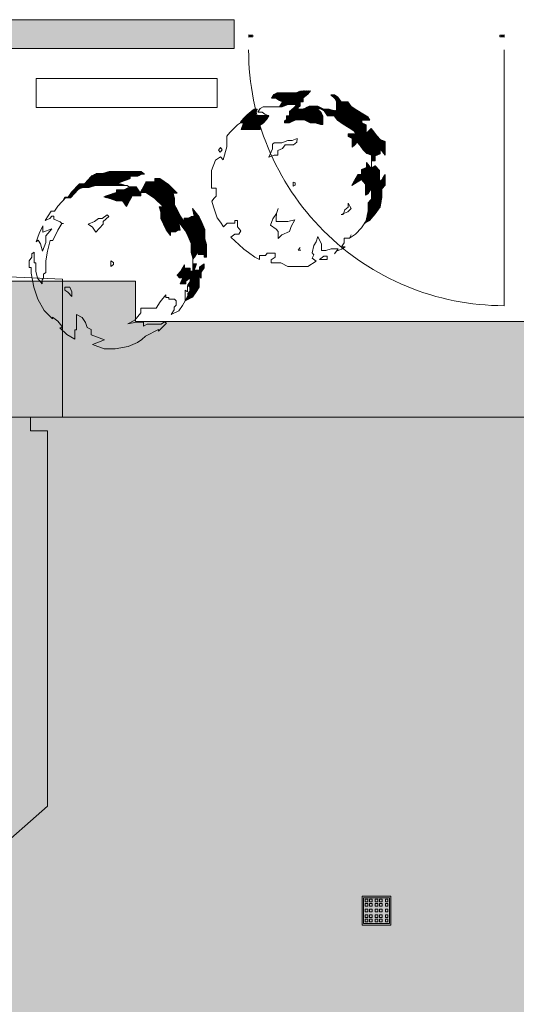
# Model space of a CAD drawing. Header units: millimetres. Extents: x -117530 to 51532, y -61772 to 24900.
# Tile 140 of 175: x -9905 to -8176, y -32708 to -29282. Entities that reach past the tile are written whole.
import ezdxf

# ---------------------------------------------------------------- set-up
doc = ezdxf.new("R2010")
doc.units = ezdxf.units.MM
doc.header["$LTSCALE"] = 254
for name, color, linetype, lineweight in [('aanzicht-borstwering', 7, 'Continuous', 0), ('HATCH_REACTORS', 7, 'Continuous', 0), ('LAYER21', 7, 'Continuous', 0), ('LAYER31', 7, 'Continuous', 0), ('LAYER74', 7, 'Continuous', 0), ('LAYER90', 7, 'Continuous', 0), ('schaduw', 7, 'Continuous', 0)]:
    doc.layers.add(name, color=color, linetype=linetype, lineweight=lineweight)
doc.layers.add('drsn-maaiveld', color=7, linetype='Continuous', lineweight=0, true_color=0x0099ff)
pattern_1 = [(45.0000013, (10.607, -10.607), (10.60660195, -10.6066015), [])]

# ---------------------------------------------------------------- blocks, each defined once
blk = doc.blocks.new('Group-1')
at = {"layer": 'aanzicht-borstwering', "linetype": 'Continuous', "lineweight": 0, "true_color": 0xaaaaaa}
h = blk.add_hatch(color=253, dxfattribs=at)
h.paths.add_polyline_path([(-650362, -221133), (-674621, -221133), (-674621, -263892), (-645303, -263892), (-645303, -264151), (-637368, -264151), (-637368, -258372), (-607025, -258372), (-607025, -250519), (-602819, -249646), (-602819, -243075), (-593502, -243075), (-593502, -247765), (-577297, -247765), (-577297, -219924), (-616282, -219924), (-616282, -218954), (-639366, -218954), (-639366, -218810), (-650362, -218810)])
h.paths.add_polyline_path([(-617351, -249684), (-639221, -249684), (-639221, -245479), (-617351, -245479)])
at = {"layer": 'HATCH_REACTORS', "linetype": 'Continuous', "lineweight": 0}
h = blk.add_hatch(dxfattribs=at)
h.set_pattern_fill('ARKEY_normaala_9_1', style=0, pattern_type=2)
h.set_pattern_definition(pattern_1)
h.paths.add_polyline_path([(-603617, -210364), (-603516, -210480), (-603415, -210624), (-603286, -210756), (-603127, -210813), (-603123, -211010), (-602993, -211010), (-602993, -210837), (-602820, -210765), (-602820, -210592), (-602647, -210808), (-602647, -210333), (-602806, -210276), (-602935, -210144), (-603036, -210000), (-603137, -209884), (-603238, -209985), (-603310, -210057), (-603310, -209899), (-603310, -209755), (-603454, -209683), (-603454, -209596), (-603310, -209596), (-603180, -209596), (-603252, -209481), (-603425, -209380), (-603627, -209251), (-603828, -209121), (-603943, -208963), (-604176, -208963), (-604291, -208790), (-604407, -208718), (-604536, -208718), (-604392, -208848), (-604335, -208963), (-604335, -209265), (-604439, -209260), (-604608, -209208), (-604781, -209208), (-604996, -209107), (-605172, -209107), (-605285, -209107), (-605501, -209208), (-605674, -209208), (-605674, -209150), (-605602, -209092), (-605602, -208963), (-605501, -208963), (-605501, -208819), (-605343, -208689), (-605242, -208574), (-605583, -208583), (-605760, -208646), (-606408, -208646), (-606523, -208704), (-606598, -208833), (-606451, -208833), (-606351, -208905), (-606221, -208963), (-606323, -209126), (-606240, -209126), (-606039, -209054), (-605722, -209054), (-605823, -209169), (-605981, -209299), (-605981, -209443), (-606082, -209443), (-606082, -209572), (-606154, -209630), (-606154, -209688), (-606010, -209688), (-605765, -209587), (-605463, -209587), (-605261, -209688), (-605088, -209688), (-604901, -209745), (-604815, -209745), (-604815, -209443), (-604872, -209328), (-605016, -209198), (-604887, -209198), (-604771, -209270), (-604656, -209443), (-604423, -209443), (-604308, -209601), (-604107, -209731), (-603905, -209860), (-603732, -209961), (-603660, -210076), (-603934, -210076), (-603934, -210163), (-603790, -210235), (-603790, -210537), (-603718, -210465), (-603617, -210364)])
h = blk.add_hatch(dxfattribs=at)
h.set_pattern_fill('ARKEY_normaala_9_1', style=0, pattern_type=2)
h.set_pattern_definition(pattern_1)
h.paths.add_polyline_path([(-607654, -209918), (-607003, -209918), (-607003, -209774), (-606888, -209702), (-606773, -209572), (-606701, -209443), (-606713, -209438), (-607171, -209429), (-607102, -209208), (-607203, -209208), (-607303, -209280), (-607462, -209424), (-607577, -209539), (-607678, -209668), (-607683, -209688), (-607582, -209688), (-607654, -209918)])
h = blk.add_hatch(dxfattribs=at)
h.set_pattern_fill('ARKEY_normaala_9_1', style=0, pattern_type=2)
h.set_pattern_definition(pattern_1)
h.paths.add_polyline_path([(-603127, -212340), (-603243, -212469), (-603243, -212757), (-603308, -213101), (-603372, -213192), (-603195, -213086), (-602993, -212856), (-602820, -212611), (-602763, -212277), (-602763, -211989), (-602647, -211860), (-602647, -211485), (-602705, -211572), (-602763, -211672), (-602849, -211730), (-602849, -211341), (-602993, -211183), (-603127, -211265), (-603127, -211389), (-603127, -211288), (-603300, -211090), (-603300, -211245), (-603473, -211317), (-603473, -211490), (-603603, -211490), (-603804, -211864), (-603473, -211663), (-603329, -211821), (-603329, -211980), (-603329, -212210), (-603243, -212152), (-603185, -212052), (-603127, -211965), (-603127, -212138), (-603127, -212340)])
h = blk.add_hatch(dxfattribs=at)
h.set_pattern_fill('ARKEY_normaala_9_1', style=0, pattern_type=2)
h.set_pattern_definition(pattern_1)
h.paths.add_polyline_path([(-612732, -211864), (-611691, -211864), (-611748, -211845), (-611964, -211788), (-611734, -211701), (-611518, -211629), (-611518, -211543), (-611259, -211543), (-611128, -211477), (-611028, -211471), (-611143, -211384), (-612252, -211384), (-612483, -211456), (-612699, -211456), (-612859, -211528), (-613119, -211816), (-613291, -211816), (-613565, -212104), (-613680, -212277), (-613795, -212277), (-613871, -212401), (-613771, -212296), (-613599, -212296), (-613339, -212008), (-613179, -211936), (-613099, -211936), (-612963, -211936), (-612732, -211864)])
h = blk.add_hatch(dxfattribs=at)
h.set_pattern_fill('ARKEY_normaala_9_1', style=0, pattern_type=2)
h.set_pattern_definition(pattern_1)
h.paths.add_polyline_path([(-609835, -213146), (-609605, -213436), (-609504, -213638), (-609403, -213883), (-609403, -214200), (-609346, -214401), (-609346, -214437), (-609283, -214368), (-609154, -214152), (-609154, -214267), (-608952, -214267), (-608952, -214368), (-608866, -214368), (-608866, -213921), (-608923, -213720), (-608923, -213403), (-609024, -213158), (-609125, -212956), (-609355, -212666), (-609298, -212942), (-609384, -212942), (-609471, -213000), (-609643, -213000), (-609643, -213129), (-609787, -212928), (-609888, -212709), (-609975, -212536), (-609975, -212320), (-610032, -212133), (-609888, -212133), (-610191, -211831), (-610495, -211629), (-610668, -211629), (-610668, -211744), (-610971, -211744), (-611172, -212119), (-610975, -212109), (-610671, -212311), (-610368, -212613), (-610512, -212613), (-610455, -212800), (-610455, -213016), (-610267, -213408), (-610123, -213609), (-610123, -213480), (-609951, -213480), (-609864, -213422), (-609795, -213422), (-609835, -213146)])
h = blk.add_hatch(dxfattribs=at)
h.set_pattern_fill('ARKEY_normaala_9_1', style=0, pattern_type=2)
h.set_pattern_definition(pattern_1)
h.paths.add_polyline_path([(-611652, -212599), (-611451, -212224), (-611148, -212224), (-611148, -212109), (-611172, -212119), (-611316, -211917), (-611532, -211917), (-611508, -211951), (-611595, -211951), (-611739, -212023), (-611998, -212023), (-611998, -212109), (-612214, -212181), (-612444, -212268), (-612228, -212325), (-612012, -212397), (-611796, -212397), (-611652, -212599)])
h = blk.add_hatch(dxfattribs=at)
h.set_pattern_fill('ARKEY_normaala_9_1', style=0, pattern_type=2)
h.set_pattern_definition(pattern_1)
h.paths.add_polyline_path([(-609432, -215208), (-609522, -215349), (-609499, -215349), (-609442, -215407), (-609442, -215551), (-609514, -215623), (-609514, -215709), (-609605, -215877), (-609355, -215752), (-609226, -215565), (-609125, -215407), (-609125, -215030), (-609053, -215088), (-609053, -214886), (-608952, -214728), (-608952, -214598), (-609111, -214713), (-609111, -214814), (-609298, -214814), (-609211, -214598), (-609327, -214598), (-609346, -214579), (-609346, -214848), (-609432, -214848), (-609432, -214747), (-609634, -214747), (-609634, -214632), (-609763, -214848), (-609893, -214992), (-609807, -215078), (-609691, -215078), (-609778, -215294), (-609591, -215294), (-609591, -215193), (-609432, -215078), (-609432, -215208)])
at = {"layer": 'schaduw', "linetype": 'Continuous', "lineweight": 0, "true_color": 0x000000}
for points in [[(-577297, -247765), (-568747, -239978), (-568747, -211418), (-584415, -211418), (-589992, -216600), (-611343, -216600), (-611343, -215198), (-633778, -215198), (-633778, -214046), (-638693, -214046), (-638693, -211418), (-665837, -211418), (-674621, -221133), (-650362, -221133), (-650362, -218810), (-639366, -218810), (-639366, -218954), (-616282, -218954), (-616282, -219924), (-577297, -219924)], [(-639366, -221133), (-639366, -220567), (-616282, -220567), (-616282, -219924), (-614991, -219924), (-614991, -220404), (-614405, -220404), (-614405, -233460), (-616282, -235116), (-616282, -221133), (-639366, -221133)]]:
    blk.add_hatch(color=178, dxfattribs=at).paths.add_polyline_path(points)
at = {"layer": 'aanzicht-borstwering', "color": 17, "lineweight": 0, "elevation": -28800}
blk.add_lwpolyline([(-650362, -221133), (-674621, -221133), (-674621, -263892), (-645303, -263892), (-645303, -264151), (-637368, -264151), (-637368, -258372), (-607025, -258372), (-607025, -250519), (-602819, -249646), (-602819, -243075), (-593502, -243075), (-593502, -247765), (-577297, -247765), (-577297, -219924), (-616282, -219924), (-616282, -218954), (-639366, -218954), (-639366, -218810), (-650362, -218810)], close=True, dxfattribs=at)
at = {"layer": 'HATCH_REACTORS', "color": 17, "lineweight": 0, "flags": 128}
for points in [[(-603617, -210364), (-603516, -210480), (-603415, -210624), (-603286, -210756), (-603127, -210813), (-603123, -211010), (-602993, -211010), (-602993, -210837), (-602820, -210765), (-602820, -210592), (-602647, -210808), (-602647, -210333), (-602806, -210276), (-602935, -210144), (-603036, -210000), (-603137, -209884), (-603238, -209985), (-603310, -210057), (-603310, -209899), (-603310, -209755), (-603454, -209683), (-603454, -209596), (-603310, -209596), (-603180, -209596), (-603252, -209481), (-603425, -209380), (-603627, -209251), (-603828, -209121), (-603943, -208963), (-604176, -208963), (-604291, -208790), (-604407, -208718), (-604536, -208718), (-604392, -208848), (-604335, -208963), (-604335, -209265), (-604439, -209260), (-604608, -209208), (-604781, -209208), (-604996, -209107), (-605172, -209107), (-605285, -209107), (-605501, -209208), (-605674, -209208), (-605674, -209150), (-605602, -209092), (-605602, -208963), (-605501, -208963), (-605501, -208819), (-605343, -208689), (-605242, -208574), (-605583, -208583), (-605760, -208646), (-606408, -208646), (-606523, -208704), (-606598, -208833), (-606451, -208833), (-606351, -208905), (-606221, -208963), (-606323, -209126), (-606240, -209126), (-606039, -209054), (-605722, -209054), (-605823, -209169), (-605981, -209299), (-605981, -209443), (-606082, -209443), (-606082, -209572), (-606154, -209630), (-606154, -209688), (-606010, -209688), (-605765, -209587), (-605463, -209587), (-605261, -209688), (-605088, -209688), (-604901, -209745), (-604815, -209745), (-604815, -209443), (-604872, -209328), (-605016, -209198), (-604887, -209198), (-604771, -209270), (-604656, -209443), (-604423, -209443), (-604308, -209601), (-604107, -209731), (-603905, -209860), (-603732, -209961), (-603660, -210076), (-603934, -210076), (-603934, -210163), (-603790, -210235), (-603790, -210537), (-603718, -210465), (-603617, -210364)], [(-607654, -209918), (-607003, -209918), (-607003, -209774), (-606888, -209702), (-606773, -209572), (-606701, -209443), (-606713, -209438), (-607171, -209429), (-607102, -209208), (-607203, -209208), (-607303, -209280), (-607462, -209424), (-607577, -209539), (-607678, -209668), (-607683, -209688), (-607582, -209688), (-607654, -209918)], [(-603127, -212340), (-603243, -212469), (-603243, -212757), (-603308, -213101), (-603372, -213192), (-603195, -213086), (-602993, -212856), (-602820, -212611), (-602763, -212277), (-602763, -211989), (-602647, -211860), (-602647, -211485), (-602705, -211572), (-602763, -211672), (-602849, -211730), (-602849, -211341), (-602993, -211183), (-603127, -211265), (-603127, -211389), (-603127, -211288), (-603300, -211090), (-603300, -211245), (-603473, -211317), (-603473, -211490), (-603603, -211490), (-603804, -211864), (-603473, -211663), (-603329, -211821), (-603329, -211980), (-603329, -212210), (-603243, -212152), (-603185, -212052), (-603127, -211965), (-603127, -212138), (-603127, -212340)], [(-612732, -211864), (-611691, -211864), (-611748, -211845), (-611964, -211788), (-611734, -211701), (-611518, -211629), (-611518, -211543), (-611259, -211543), (-611128, -211477), (-611028, -211471), (-611143, -211384), (-612252, -211384), (-612483, -211456), (-612699, -211456), (-612859, -211528), (-613119, -211816), (-613291, -211816), (-613565, -212104), (-613680, -212277), (-613795, -212277), (-613871, -212401), (-613771, -212296), (-613599, -212296), (-613339, -212008), (-613179, -211936), (-613099, -211936), (-612963, -211936), (-612732, -211864)], [(-609835, -213146), (-609605, -213436), (-609504, -213638), (-609403, -213883), (-609403, -214200), (-609346, -214401), (-609346, -214437), (-609283, -214368), (-609154, -214152), (-609154, -214267), (-608952, -214267), (-608952, -214368), (-608866, -214368), (-608866, -213921), (-608923, -213720), (-608923, -213403), (-609024, -213158), (-609125, -212956), (-609355, -212666), (-609298, -212942), (-609384, -212942), (-609471, -213000), (-609643, -213000), (-609643, -213129), (-609787, -212928), (-609888, -212709), (-609975, -212536), (-609975, -212320), (-610032, -212133), (-609888, -212133), (-610191, -211831), (-610495, -211629), (-610668, -211629), (-610668, -211744), (-610971, -211744), (-611172, -212119), (-610975, -212109), (-610671, -212311), (-610368, -212613), (-610512, -212613), (-610455, -212800), (-610455, -213016), (-610267, -213408), (-610123, -213609), (-610123, -213480), (-609951, -213480), (-609864, -213422), (-609795, -213422), (-609835, -213146)], [(-611652, -212599), (-611451, -212224), (-611148, -212224), (-611148, -212109), (-611172, -212119), (-611316, -211917), (-611532, -211917), (-611508, -211951), (-611595, -211951), (-611739, -212023), (-611998, -212023), (-611998, -212109), (-612214, -212181), (-612444, -212268), (-612228, -212325), (-612012, -212397), (-611796, -212397), (-611652, -212599)], [(-609432, -215208), (-609522, -215349), (-609499, -215349), (-609442, -215407), (-609442, -215551), (-609514, -215623), (-609514, -215709), (-609605, -215877), (-609355, -215752), (-609226, -215565), (-609125, -215407), (-609125, -215030), (-609053, -215088), (-609053, -214886), (-608952, -214728), (-608952, -214598), (-609111, -214713), (-609111, -214814), (-609298, -214814), (-609211, -214598), (-609327, -214598), (-609346, -214579), (-609346, -214848), (-609432, -214848), (-609432, -214747), (-609634, -214747), (-609634, -214632), (-609763, -214848), (-609893, -214992), (-609807, -215078), (-609691, -215078), (-609778, -215294), (-609591, -215294), (-609591, -215193), (-609432, -215078), (-609432, -215208)]]:
    blk.add_lwpolyline(points, close=True, dxfattribs=at)
at = {"layer": 'LAYER21', "color": 17, "linetype": 'Continuous', "lineweight": 0}
blk.add_line((-608547, -210986, -28800), (-608691, -211346, -28800), dxfattribs=at)
at = {"layer": 'LAYER21', "color": 17, "linetype": 'Continuous', "lineweight": 0, "flags": 128}
for points in [[(-605045, -214502), (-605189, -214401), (-605131, -214286), (-605189, -214214), (-605131, -213955), (-605045, -213825), (-604987, -213638), (-604858, -213912), (-604858, -214128), (-604714, -214128), (-604524, -214070), (-604279, -214070), (-604409, -214243), (-604338, -214149), (-604164, -214084), (-604035, -213998), (-604164, -213998), (-604078, -213868), (-604078, -213696), (-603891, -213696), (-603833, -213580), (-603891, -213696), (-603675, -213566), (-603473, -213336), (-603300, -213091), (-603243, -212757), (-603243, -212469), (-603127, -212340), (-603127, -211965), (-603185, -212052), (-603243, -212152), (-603329, -212210), (-603329, -211821), (-603473, -211663), (-603804, -211864), (-603603, -211490), (-603473, -211490), (-603473, -211317), (-603300, -211245), (-603300, -211072), (-603127, -211288), (-603127, -211389), (-603127, -210813), (-603286, -210756), (-603415, -210624), (-603516, -210480), (-603617, -210364), (-603718, -210465), (-603790, -210537), (-603790, -210235), (-603934, -210163), (-603934, -210076), (-603660, -210076), (-603732, -209961), (-603905, -209860), (-604308, -209601), (-604423, -209443), (-604656, -209443), (-604771, -209270), (-604887, -209198), (-605016, -209198), (-604872, -209328), (-604815, -209443), (-604815, -209745), (-604901, -209745), (-605088, -209688), (-605261, -209688), (-605463, -209587), (-605765, -209587), (-605981, -209688), (-606154, -209688), (-606154, -209630), (-606082, -209572), (-606082, -209443), (-605981, -209443), (-605981, -209299), (-605823, -209169), (-605722, -209054), (-606039, -209054), (-606240, -209126), (-606888, -209126), (-607003, -209184), (-607078, -209313), (-606931, -209313), (-606831, -209385), (-606701, -209443), (-606773, -209572), (-606888, -209702), (-607003, -209774), (-607003, -209918), (-607654, -209918), (-607582, -209688), (-607683, -209688), (-607783, -209760), (-607942, -209904), (-608057, -210019), (-608158, -210148), (-608158, -210523), (-608287, -210972), (-608374, -210871), (-608547, -210986)], [(-605707, -210235), (-605880, -210307), (-606039, -210307), (-606240, -210379), (-606514, -210379), (-606571, -210436), (-606571, -210595), (-606701, -210885), (-606514, -210813), (-606384, -210813), (-606384, -210655), (-606226, -210580), (-606125, -210451), (-605837, -210451), (-605722, -210364), (-605707, -210235)], [(-608374, -210552), (-608446, -210640), (-608388, -210712), (-608316, -210624), (-608374, -210552)], [(-608691, -211346), (-608691, -211965), (-608532, -211965), (-608532, -212239), (-608604, -212311), (-608676, -212412), (-608619, -212613), (-608561, -212786), (-608489, -212988), (-608374, -213148), (-608273, -213307), (-608143, -213177), (-607884, -213177), (-607884, -213091), (-607783, -213091), (-607783, -213307), (-607668, -213451), (-607740, -213566), (-607884, -213566), (-608014, -213667), (-607870, -213811), (-607740, -213926), (-607567, -214084), (-607409, -214200), (-607179, -214358), (-607020, -214444), (-607020, -214300), (-606816, -214300), (-606759, -214228), (-606471, -214228), (-606471, -214358), (-606615, -214459), (-606615, -214560), (-606283, -214560), (-606039, -214689), (-605333, -214689), (-605045, -214502)], [(-612833, -217399), (-612430, -217557), (-612041, -217557), (-611595, -217471), (-611263, -217327), (-611263, -217327), (-611119, -217226), (-610990, -217111), (-610541, -216880), (-610541, -216938), (-610253, -216664), (-610325, -216607), (-610440, -216693), (-610932, -216693), (-611062, -216765), (-611062, -216621), (-611307, -216621), (-611609, -216679), (-611364, -216549), (-611148, -216304), (-611148, -216132), (-610613, -216132), (-610483, -215916), (-610282, -215668), (-610282, -215769), (-610181, -215769), (-610181, -215829), (-609979, -215829), (-609922, -215887), (-609922, -216031), (-609994, -216103), (-609994, -216189), (-610095, -216362), (-609835, -216232), (-609706, -216045), (-609605, -215887), (-609605, -215510), (-609533, -215568), (-609533, -215366), (-609432, -215208), (-609432, -215078), (-609591, -215193), (-609591, -215294), (-609778, -215294), (-609691, -215078), (-609807, -215078), (-609893, -214992), (-609763, -214848), (-609634, -214632), (-609634, -214747), (-609432, -214747), (-609432, -214848), (-609346, -214848), (-609346, -214401), (-609403, -214200), (-609403, -214128), (-609403, -213883), (-609504, -213638), (-609605, -213436), (-609835, -213146), (-609778, -213422), (-609864, -213422), (-609951, -213480), (-610123, -213480), (-610123, -213609), (-610267, -213408), (-610455, -213016), (-610455, -212800), (-610512, -212613), (-610368, -212613), (-610671, -212311), (-610975, -212109), (-611148, -212109), (-611148, -212224), (-611451, -212224), (-611652, -212599), (-611796, -212397), (-612012, -212397), (-612228, -212325), (-612444, -212268), (-612214, -212181), (-611998, -212109), (-611998, -212023), (-611739, -212023), (-611595, -211951), (-611508, -211951), (-611623, -211864), (-612732, -211864), (-612963, -211936), (-613179, -211936), (-613339, -212008), (-613599, -212296), (-613771, -212296), (-614045, -212584), (-614160, -212757), (-614275, -212757), (-614477, -213088), (-614319, -213016), (-614247, -212930), (-614175, -212930), (-614175, -213045), (-613959, -213132), (-613901, -213189)], [(-605851, -211749), (-605851, -211893), (-605779, -211857), (-605779, -211778), (-605851, -211749)], [(-682781, -212140), (-613882, -215124), (-613882, -219924)], [(-606370, -212671), (-606427, -212844), (-606557, -213031), (-606643, -213249), (-606442, -213393), (-606370, -213465), (-606370, -213710), (-606240, -213580), (-605981, -213465), (-605923, -213292), (-605794, -213060), (-606039, -213120), (-606442, -213120), (-606442, -213002), (-606427, -212844)], [(-603934, -212484), (-603934, -212628), (-604049, -212714), (-604107, -212872), (-604179, -212872), (-603948, -212786), (-603833, -212671), (-603934, -212484)], [(-612718, -213494), (-612588, -213350), (-612459, -213218), (-612459, -213117), (-612271, -212944), (-612329, -212887), (-612502, -213016), (-612631, -213016), (-612761, -213117), (-612991, -213218), (-612833, -213319), (-612718, -213494)], [(-613843, -213189), (-613901, -213189), (-614045, -213422), (-614218, -213782), (-614304, -213782), (-614405, -214156), (-614463, -214488), (-614463, -214891), (-614535, -214948), (-614535, -215092), (-614592, -215150), (-614592, -215294), (-614751, -215092), (-614808, -214848), (-614808, -214560), (-614866, -214560), (-614866, -214560), (-614866, -214185), (-614952, -214243), (-614952, -214358), (-615039, -214488), (-615039, -214718), (-614967, -214718), (-614967, -214920), (-614967, -214920), (-614880, -215409), (-614736, -215829), (-614520, -216218), (-614232, -216506), (-614232, -216448), (-614045, -216592), (-613901, -216765), (-613901, -216823), (-613973, -216823), (-613973, -216823), (-613728, -217053), (-613455, -217212), (-613455, -216895), (-613397, -216895), (-613397, -216362), (-613193, -216463), (-613078, -216636), (-613020, -216808), (-612876, -216880), (-612876, -217068), (-612415, -217240), (-612833, -217399)], [(-614578, -214156), (-614463, -213854), (-614463, -213624), (-614247, -213379), (-614563, -213494), (-614563, -213276), (-614693, -213537), (-614794, -213825), (-614722, -213768), (-614650, -213897), (-614578, -214156)], [(-605607, -214027), (-605679, -214113), (-605578, -214113), (-605578, -214113)], [(-604930, -214444), (-604800, -214444), (-604800, -214444), (-604671, -214444), (-604671, -214329), (-604786, -214329), (-604930, -214444)], [(-612199, -214488), (-612199, -214689), (-612099, -214617), (-612099, -214545), (-612199, -214488)], [(-613627, -215409), (-613800, -215409), (-613800, -215510), (-613699, -215582), (-613555, -215726), (-613555, -215568), (-613627, -215409)]]:
    blk.add_lwpolyline(points, dxfattribs=at)
at = {"layer": 'LAYER90', "color": 17, "linetype": 'Continuous', "lineweight": 0, "flags": 128}
for points in [[(-603156, -211576), (-603156, -211663), (-603156, -211749), (-603156, -211663), (-603099, -211663), (-603156, -211576)], [(-610267, -213060), (-610138, -213060), (-610210, -212944), (-610267, -213060)]]:
    blk.add_lwpolyline(points, dxfattribs=at)
at = {"layer": 'schaduw', "color": 17, "lineweight": 0, "flags": 128}
for points in [[(-577297, -247765), (-568747, -239978), (-568747, -211418), (-584415, -211418), (-589992, -216600), (-611343, -216600), (-611343, -215198), (-633778, -215198), (-633778, -214046), (-638693, -214046), (-638693, -211418), (-665837, -211418), (-674621, -221133), (-650362, -221133), (-650362, -218810), (-639366, -218810), (-639366, -218954), (-616282, -218954), (-616282, -219924), (-577297, -219924)], [(-639366, -221133), (-639366, -220567), (-616282, -220567), (-616282, -219924), (-614991, -219924), (-614991, -220404), (-614405, -220404), (-614405, -233460), (-616282, -235116), (-616282, -221133), (-639366, -221133)]]:
    blk.add_lwpolyline(points, close=True, dxfattribs=at)

msp = doc.modelspace()

# ---------------------------------------------------------------- hatches: boundary and pattern name
at = {"layer": 'HATCH_REACTORS', "linetype": 'Continuous', "lineweight": 0}
msp.add_hatch(color=7, dxfattribs=at).paths.add_polyline_path([(-9158.2, -29382.1), (-11668.2, -29382.1), (-11668.2, -29282.1), (-9158.2, -29282.1)])

# ---------------------------------------------------------------- linework, layer by layer
at = {"layer": 'HATCH_REACTORS', "color": 2, "lineweight": 0, "flags": 128}
msp.add_lwpolyline([(-9158.2, -29382.1), (-11668.2, -29382.1), (-11668.2, -29282.1), (-9158.2, -29282.1)], close=True, dxfattribs=at)
at = {"layer": 'LAYER21', "color": 2, "linetype": 'Continuous', "lineweight": 0, "flags": 128}
msp.add_lwpolyline([(-9848.2, -29587.1), (-9218.2, -29587.1), (-9218.2, -29487.1), (-9848.2, -29487.1), (-9848.2, -29587.1)], dxfattribs=at)
at = {"layer": 'LAYER31', "color": 2, "linetype": 'Continuous', "lineweight": 0, "flags": 128}
for points in [[(-9093.2, -29342.1), (-9110.2, -29342.1), (-9093.2, -29336.1), (-9110.2, -29336.1), (-9093.2, -29342.1), (-9093.2, -29336.1)], [(-8233.2, -29342.1), (-8216.7, -29342.1), (-8233.2, -29336.1), (-8216.7, -29336.1), (-8233.2, -29342.1), (-8233.2, -29336.1)]]:
    msp.add_lwpolyline(points, dxfattribs=at)
at = {"layer": 'LAYER31', "color": 2, "linetype": 'Continuous', "lineweight": 0, "elevation": -28800}
msp.add_lwpolyline([(-9108.2, -29387.1, 0.414214), (-8218.2, -30277.1), (-8218.2, -29387.1)], format="xyb", dxfattribs=at)
at = {"layer": 'LAYER74', "color": 2, "linetype": 'Continuous', "lineweight": 0, "flags": 128}
for points in [[(-8663.2, -32432.1), (-8713.2, -32432.1), (-8713.2, -32332.1), (-8613.2, -32332.1), (-8613.2, -32432.1), (-8663.2, -32432.1)], [(-8663.2, -32427.1), (-8708.2, -32427.1), (-8708.2, -32337.1), (-8618.2, -32337.1), (-8618.2, -32427.1), (-8663.2, -32427.1)], [(-8693.2, -32347.1), (-8693.2, -32351.1), (-8702.2, -32351.1), (-8702.2, -32342.1), (-8693.2, -32342.1), (-8693.2, -32347.1)], [(-8693.2, -32362.1), (-8693.2, -32366.1), (-8702.2, -32366.1), (-8702.2, -32357.1), (-8693.2, -32357.1), (-8693.2, -32362.1)], [(-8678.2, -32347.1), (-8678.2, -32351.1), (-8687.2, -32351.1), (-8687.2, -32342.1), (-8678.2, -32342.1), (-8678.2, -32347.1)], [(-8678.2, -32362.1), (-8678.2, -32366.1), (-8687.2, -32366.1), (-8687.2, -32357.1), (-8678.2, -32357.1), (-8678.2, -32362.1)], [(-8658.2, -32347.1), (-8658.2, -32351.1), (-8667.2, -32351.1), (-8667.2, -32342.1), (-8658.2, -32342.1), (-8658.2, -32347.1)], [(-8658.2, -32362.1), (-8658.2, -32366.1), (-8667.2, -32366.1), (-8667.2, -32357.1), (-8658.2, -32357.1), (-8658.2, -32362.1)], [(-8643.2, -32347.1), (-8643.2, -32351.1), (-8652.2, -32351.1), (-8652.2, -32342.1), (-8643.2, -32342.1), (-8643.2, -32347.1)], [(-8643.2, -32362.1), (-8643.2, -32366.1), (-8652.2, -32366.1), (-8652.2, -32357.1), (-8643.2, -32357.1), (-8643.2, -32362.1)], [(-8623.2, -32347.1), (-8623.2, -32351.1), (-8632.2, -32351.1), (-8632.2, -32342.1), (-8623.2, -32342.1), (-8623.2, -32347.1)], [(-8623.2, -32362.1), (-8623.2, -32366.1), (-8632.2, -32366.1), (-8632.2, -32357.1), (-8623.2, -32357.1), (-8623.2, -32362.1)], [(-8693.2, -32382.1), (-8693.2, -32386.1), (-8702.2, -32386.1), (-8702.2, -32377.1), (-8693.2, -32377.1), (-8693.2, -32382.1)], [(-8693.2, -32402.1), (-8693.2, -32406.1), (-8702.2, -32406.1), (-8702.2, -32397.1), (-8693.2, -32397.1), (-8693.2, -32402.1)], [(-8678.2, -32382.1), (-8678.2, -32386.1), (-8687.2, -32386.1), (-8687.2, -32377.1), (-8678.2, -32377.1), (-8678.2, -32382.1)], [(-8678.2, -32402.1), (-8678.2, -32406.1), (-8687.2, -32406.1), (-8687.2, -32397.1), (-8678.2, -32397.1), (-8678.2, -32402.1)], [(-8658.2, -32382.1), (-8658.2, -32386.1), (-8667.2, -32386.1), (-8667.2, -32377.1), (-8658.2, -32377.1), (-8658.2, -32382.1)], [(-8658.2, -32402.1), (-8658.2, -32406.1), (-8667.2, -32406.1), (-8667.2, -32397.1), (-8658.2, -32397.1), (-8658.2, -32402.1)], [(-8643.2, -32382.1), (-8643.2, -32386.1), (-8652.2, -32386.1), (-8652.2, -32377.1), (-8643.2, -32377.1), (-8643.2, -32382.1)], [(-8643.2, -32402.1), (-8643.2, -32406.1), (-8652.2, -32406.1), (-8652.2, -32397.1), (-8643.2, -32397.1), (-8643.2, -32402.1)], [(-8623.2, -32382.1), (-8623.2, -32386.1), (-8632.2, -32386.1), (-8632.2, -32377.1), (-8623.2, -32377.1), (-8623.2, -32382.1)], [(-8623.2, -32402.1), (-8623.2, -32406.1), (-8632.2, -32406.1), (-8632.2, -32397.1), (-8623.2, -32397.1), (-8623.2, -32402.1)], [(-8693.2, -32417.1), (-8693.2, -32421.1), (-8702.2, -32421.1), (-8702.2, -32412.1), (-8693.2, -32412.1), (-8693.2, -32417.1)], [(-8678.2, -32417.1), (-8678.2, -32421.1), (-8687.2, -32421.1), (-8687.2, -32412.1), (-8678.2, -32412.1), (-8678.2, -32417.1)], [(-8658.2, -32417.1), (-8658.2, -32421.1), (-8667.2, -32421.1), (-8667.2, -32412.1), (-8658.2, -32412.1), (-8658.2, -32417.1)], [(-8643.2, -32417.1), (-8643.2, -32421.1), (-8652.2, -32421.1), (-8652.2, -32412.1), (-8643.2, -32412.1), (-8643.2, -32417.1)], [(-8623.2, -32417.1), (-8623.2, -32421.1), (-8632.2, -32421.1), (-8632.2, -32412.1), (-8623.2, -32412.1), (-8623.2, -32417.1)]]:
    msp.add_lwpolyline(points, dxfattribs=at)

# ---------------------------------------------------------------- block references
at = {"layer": 'drsn-maaiveld', "color": 7, "xscale": 0.1, "yscale": 0.1, "zscale": 0.1}
msp.add_blockref('Group-1', (51631.8, -8672.1, -6000), dxfattribs=at)

doc.saveas('drawing.dxf')
